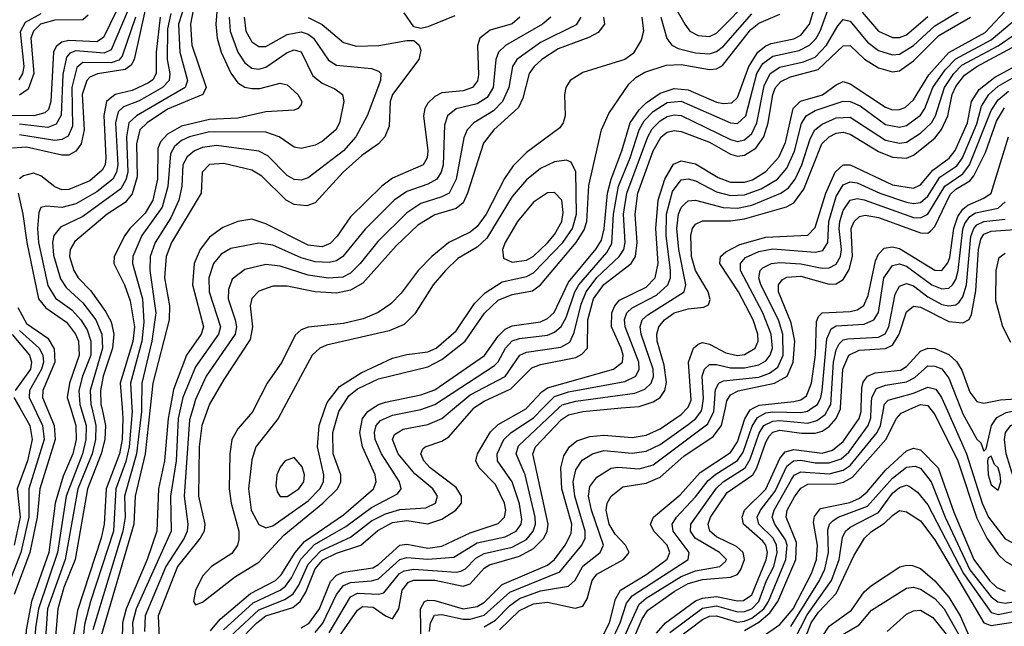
# Model space of a CAD drawing. Header units: inches. Extents: x 990535 to 1117859, y 769386 to 892122.
# Tile 217 of 256: x 1031070 to 1033868, y 869380 to 871103. Entities that reach past the tile are written whole.
import ezdxf

# ---------------------------------------------------------------- set-up
doc = ezdxf.new("R2010")
doc.units = ezdxf.units.IN
doc.header["$MEASUREMENT"] = 0
doc.layers.add('B0836', color=7, linetype='Continuous')
doc.layers.add('B0837', color=7, linetype='Continuous')

msp = doc.modelspace()

# ---------------------------------------------------------------- linework, layer by layer
at = {"layer": 'B0836', "color": 5}
for points, elevation in [([(1031244.1, 870000), (1031258.8, 869950), (1031258.4, 869910), (1031249.1, 869870), (1031202.5, 869750), (1031177.9, 869590), (1031123.9, 869430), (1031115.7, 869375.7), (1031107.9, 869247.9), (1031093.3, 869210), (1031025, 869110)], 3440), ([(1031111.4, 870000), (1031135.2, 869950), (1031139.8, 869910), (1031096.4, 869770), (1031096.7, 869690), (1031073.4, 869590), (1031027.3, 869470)], 3360), ([(1031275, 870000), (1031287.1, 869950), (1031285.8, 869910), (1031275.9, 869870), (1031235.8, 869770), (1031199.2, 869570), (1031149.6, 869430), (1031136.7, 869250), (1031119.9, 869210), (1031048, 869090)], 3460), ([(1031214.4, 870000), (1031229.6, 869950), (1031230.6, 869910), (1031221, 869870), (1031193.5, 869806.5), (1031171.2, 869730), (1031153.1, 869590), (1031104, 869450), (1031089.1, 869370), (1031083.2, 869276.8), (1031076.7, 869243.3), (1031051.6, 869190)], 3420), ([(1031071.1, 870000), (1031099.2, 869950), (1031105.9, 869910), (1031092.2, 869850), (1031063.3, 869770), (1031071.3, 869690), (1031054.4, 869610)], 3340), ([(1031147.4, 870000), (1031168.2, 869950), (1031171.3, 869910), (1031128, 869770), (1031120, 869690), (1031099.3, 869590), (1031055.1, 869470)], 3380), ([(1031303.4, 870000), (1031314, 869950), (1031312.3, 869910), (1031302.2, 869870), (1031263.1, 869770), (1031228.1, 869570), (1031196.1, 869490), (1031178.8, 869430), (1031163.5, 869250)], 3480), ([(1031361.5, 870000), (1031363.9, 869970), (1031361.4, 869910), (1031353.5, 869870), (1031316.1, 869770), (1031310.6, 869670), (1031302.2, 869630), (1031234.9, 869425.1), (1031222.7, 869350)], 3520), ([(1031389.3, 870000), (1031389.9, 869989.9), (1031381.8, 869890), (1031371.6, 869848.4), (1031343.2, 869770), (1031337.1, 869650), (1031271.4, 869450), (1031254.7, 869385.3), (1031241.2, 869250)], 3540), ([(1031416.2, 870000), (1031416.1, 869990), (1031401.8, 869870), (1031368.3, 869750), (1031369.8, 869690), (1031363.3, 869650), (1031278.2, 869370)], 3560), ([(1031441.3, 870000), (1031426.8, 869870), (1031398.5, 869750), (1031394.5, 869670), (1031300.9, 869350)], 3580), ([(1031497.5, 870000), (1031492, 869970), (1031482.2, 869850), (1031464.3, 869770), (1031460.1, 869650), (1031432.4, 869570), (1031372.5, 869430), (1031362.7, 869390), (1031357.2, 869090)], 3620), ([(1031527.3, 870000), (1031520.9, 869970), (1031515, 869850), (1031498.9, 869750), (1031500.8, 869650), (1031401.4, 869430), (1031391.2, 869390), (1031397.4, 869237.4)], 3640), ([(1031562.9, 870000), (1031553.3, 869966.7), (1031537.9, 869750), (1031548.1, 869670), (1031546.2, 869650), (1031538, 869630), (1031485.9, 869550), (1031427.2, 869410), (1031425.1, 869365.1)], 3660), ([(1031606, 870000), (1031587.7, 869950), (1031580.2, 869890), (1031578.7, 869750), (1031596.8, 869670), (1031594.1, 869650), (1031583.3, 869630), (1031518.9, 869550), (1031463.9, 869410), (1031466.6, 869346.6)], 3680), ([(1031737.8, 870000), (1031732.8, 869990), (1031690, 869940.9), (1031673.3, 869910), (1031667.3, 869870), (1031665.2, 869770), (1031671, 869730), (1031693, 869650), (1031693.2, 869626.8), (1031688.8, 869610), (1031673.1, 869586.9), (1031615.5, 869550), (1031590, 869522.7), (1031570, 869481.8), (1031564.6, 869450), (1031570, 869441), (1031590, 869448.6), (1031680.4, 869519.6), (1031750, 869562), (1031821.1, 869638.9), (1031931.9, 869730), (1031972.9, 869770), (1031982.8, 869790), (1031983.2, 869810), (1031961.4, 869870), (1031959.9, 869930), (1031976.9, 869990), (1031983.4, 870000)], 3720), ([(1031612.6, 869367.4), (1031640.2, 869399.8), (1031726.4, 869473.6), (1031797.1, 869510), (1031813.6, 869526.4), (1031852.9, 869590), (1031879.6, 869620.4), (1031990, 869697), (1032075.4, 869770), (1032083.1, 869790), (1032080.4, 869810), (1032044.1, 869890), (1032036.3, 869930), (1032044.5, 869970), (1032059.4, 869990), (1032074.8, 870000)], 3680), ([(1031649.7, 869370.3), (1031733.8, 869446.2), (1031810, 869482.6), (1031825.7, 869494.3), (1031842.6, 869517.4), (1031869.6, 869570.4), (1031907.7, 869612.3), (1031996.9, 869663.1), (1032070, 869717.3), (1032143.9, 869756.1), (1032154.5, 869770), (1032149.2, 869790), (1032098.2, 869870), (1032080.6, 869910), (1032078.1, 869930), (1032083.2, 869950), (1032095.8, 869964.2), (1032130, 869980), (1032210, 869995.3), (1032223, 870000)], 3660), ([(1031668.6, 869351.4), (1031750, 869427), (1031823.6, 869456.4), (1031847.4, 869472.6), (1031863.1, 869496.9), (1031890, 869556.6), (1031925.5, 869594.5), (1032010, 869633.4), (1032070, 869679.7), (1032110, 869699.4), (1032150, 869711.3), (1032223.8, 869716.2), (1032252.1, 869730), (1032257.3, 869750), (1032243.7, 869770), (1032193.2, 869813.2), (1032145.8, 869870), (1032129.9, 869910), (1032135.5, 869924.5), (1032160, 869940), (1032230, 869953.3), (1032270, 869969.8), (1032305.8, 870000)], 3640), ([(1031687.5, 869332.5), (1031743.8, 869390), (1031770, 869409.7), (1031846.7, 869433.3), (1031867.2, 869450), (1031883.5, 869476.6), (1031910, 869542.8), (1031931.7, 869568.3), (1031970, 869587.9), (1032039.9, 869610), (1032088.3, 869651.7), (1032130, 869674.8), (1032170, 869680.9), (1032230, 869671.4), (1032270, 869684.1), (1032309.2, 869710), (1032325.7, 869730), (1032325.8, 869750), (1032310, 869774.6), (1032236.2, 869830), (1032218.9, 869850), (1032210.4, 869870), (1032215.9, 869884.1), (1032222.4, 869890), (1032270, 869905.7), (1032290, 869918.5), (1032360.3, 869999.7), (1032360.7, 870000)], 3620), ([(1031820.8, 870000), (1031804.7, 869970), (1031741.2, 869890), (1031730, 869853), (1031720.5, 869770), (1031728.3, 869710), (1031750, 869669), (1031770, 869659.3), (1031790, 869665.4), (1031890, 869736.7), (1031923, 869770), (1031933.2, 869790), (1031934.6, 869810), (1031916.4, 869890), (1031920.8, 869950), (1031938.6, 870000)], 3740), ([(1031870, 869376.1), (1031891.9, 869388.1), (1031921.7, 869430), (1031953, 869507), (1031970, 869525.6), (1031990, 869533.8), (1032073.8, 869546.2), (1032090, 869555.8), (1032150, 869610.8), (1032170, 869613.6), (1032230, 869602), (1032270, 869607.6), (1032350, 869645.6), (1032430, 869671.8), (1032448.2, 869690), (1032451.1, 869710), (1032447.5, 869730), (1032422.4, 869782.4), (1032376.2, 869830), (1032366.2, 869850), (1032371.3, 869870), (1032408.1, 869931.9), (1032430, 869952.6), (1032510, 869998.3), (1032511.6, 870000)], 3580), ([(1031910, 869362), (1031931.4, 869388.6), (1031970.7, 869470), (1031990, 869496.3), (1032010, 869504.6), (1032070, 869508.7), (1032090, 869514.4), (1032150.1, 869569.9), (1032170, 869575.7), (1032230, 869570.2), (1032303.4, 869576.6), (1032370, 869616.8), (1032450, 869634.3), (1032481, 869650), (1032494.7, 869670), (1032496.6, 869683.4), (1032490, 869727.7), (1032470, 869790), (1032427.5, 869850), (1032426.9, 869870), (1032445.8, 869910), (1032466.3, 869930), (1032530, 869972.2), (1032557.6, 870000)], 3560), ([(1031949.7, 869310.3), (1032030, 869426.2), (1032044.1, 869435.9), (1032074.5, 869434.5), (1032110, 869409.7), (1032130, 869401.5), (1032147.6, 869430), (1032157.4, 869482.6), (1032174.8, 869505.2), (1032190, 869511.3), (1032250, 869510.9), (1032330, 869494.1), (1032350, 869500.9), (1032390, 869545), (1032405, 869555), (1032490, 869579.3), (1032530, 869600.7), (1032559.2, 869630), (1032568.8, 869650), (1032571.8, 869670), (1032527.9, 869870), (1032535.4, 869890), (1032610, 869966.9), (1032630, 869980.8), (1032670, 869990), (1032779.3, 870000)], 3520), ([(1031950, 869361.8), (1032010, 869464.1), (1032030, 869473.9), (1032090, 869471.6), (1032105, 869475), (1032149.6, 869530.4), (1032162.5, 869537.5), (1032190, 869542.6), (1032310, 869533.4), (1032323.9, 869536.1), (1032336.7, 869543.3), (1032366.5, 869573.5), (1032390, 869587.2), (1032470, 869604.6), (1032510, 869626.7), (1032529.5, 869650), (1032535.4, 869670), (1032534.8, 869690), (1032506.8, 869810), (1032480.7, 869870), (1032487.5, 869892.5), (1032602.4, 870000)], 3540), ([(1032212.1, 869267.9), (1032208.8, 869430), (1032220.3, 869450), (1032230, 869454.3), (1032250, 869453.5), (1032330, 869429.9), (1032370, 869436), (1032391.1, 869448.9), (1032441.3, 869498.7), (1032570, 869553.8), (1032590.2, 869569.8), (1032620.1, 869610), (1032636.9, 869643.1), (1032638.7, 869670), (1032610.9, 869770), (1032608.1, 869830), (1032616.2, 869863.8), (1032632.8, 869890), (1032653.5, 869906.5), (1032690, 869919.2), (1032730, 869922.9), (1032810, 869915.7), (1032850, 869922.3), (1032890, 869940.9), (1032950, 869981.7), (1032967.7, 870000)], 3480), ([(1032234.5, 869365.5), (1032237.9, 869390), (1032248.7, 869411.3), (1032270, 869413.8), (1032330, 869400.5), (1032350, 869400.3), (1032390, 869411.8), (1032463.2, 869476.8), (1032605.2, 869534.8), (1032667, 869610), (1032676.9, 869630), (1032677.4, 869650), (1032647.3, 869750), (1032643.3, 869790), (1032650, 869824.4), (1032668.5, 869851.5), (1032698.1, 869870), (1032730, 869879.4), (1032810, 869872), (1032850, 869876.9), (1032890, 869896.5), (1032970, 869953.5), (1032991.2, 869970), (1033007.7, 869992.3), (1033009, 870000)], 3460), ([(1032390, 869378.2), (1032422.3, 869397.7), (1032461.5, 869438.5), (1032490, 869458.6), (1032550, 869481.1), (1032630, 869493.9), (1032648.8, 869511.2), (1032670, 869551), (1032719.5, 869590), (1032729.2, 869610.8), (1032694.6, 869710), (1032686.3, 869750), (1032690, 869776.8), (1032710, 869803.9), (1032750.9, 869829.1), (1032770, 869832.2), (1032830, 869826.9), (1032870, 869838.6), (1033025.5, 869954.5), (1033042.7, 869990), (1033043.5, 870000)], 3440), ([(1032434, 869370), (1032490, 869425.2), (1032530, 869443.6), (1032570, 869448.5), (1032648.3, 869431.7), (1032670, 869436.8), (1032682.2, 869457.8), (1032696.7, 869510), (1032710, 869528.1), (1032785.9, 869570), (1032802.2, 869590), (1032791.7, 869610), (1032762, 869642), (1032745.2, 869670), (1032736.3, 869710), (1032739.4, 869730), (1032751.2, 869750), (1032784, 869776), (1032850, 869786.1), (1032890, 869803.8), (1032957.1, 869862.9), (1033040.9, 869919.1), (1033064.7, 869950), (1033075.4, 870000)], 3420), ([(1032730, 869358.3), (1032746.1, 869390), (1032763.1, 869456.9), (1032777.7, 869482.3), (1032852.3, 869527.7), (1032909.6, 869570.4), (1032917.7, 869590), (1032910.2, 869610), (1032872.4, 869650), (1032862.4, 869670), (1032871, 869690), (1032946.6, 869753.4), (1033003.3, 869816.7), (1033090, 869873.4), (1033110, 869903.6), (1033130.6, 869969.4), (1033145.5, 869994.5), (1033155.8, 870000)], 3380), ([(1032748.6, 869331.4), (1032776.5, 869390), (1032794.6, 869445.4), (1032810, 869466.8), (1032969.9, 869570), (1032972.3, 869590), (1032926.9, 869650), (1032924.5, 869670), (1032936.2, 869690), (1032990, 869747.2), (1033026.4, 869793.6), (1033047.9, 869812.1), (1033110, 869851), (1033125.5, 869874.5), (1033151.5, 869948.5), (1033166.7, 869973.3), (1033190, 869986), (1033210, 869989.3), (1033290, 869987.5), (1033308.9, 869991.1), (1033322, 870000)], 3360), ([(1032770.2, 869309.8), (1032830, 869442.7), (1032850, 869459.7), (1032950, 869521.5), (1032990, 869537.2), (1033059.8, 869550), (1033075.7, 869564.3), (1033078.9, 869570), (1033059, 869590), (1032989.7, 869630), (1032976.6, 869650), (1032976.7, 869670), (1033050, 869772.5), (1033069.4, 869790.6), (1033131.4, 869830), (1033145.6, 869854.4), (1033171.5, 869928.5), (1033184.7, 869950), (1033210, 869962.9), (1033230, 869964.5), (1033310, 869957.2), (1033335.5, 869964.5), (1033358.5, 869981.5), (1033369.4, 870000)], 3340), ([(1032790, 869286.3), (1032839, 869401), (1032854.6, 869425.4), (1032930, 869479), (1032970, 869501.3), (1033010, 869512.9), (1033090, 869519.5), (1033110, 869527.4), (1033119.1, 869540.9), (1033129.8, 869570), (1033125.8, 869590), (1033106.6, 869606.6), (1033050, 869633.7), (1033031.4, 869650), (1033026.2, 869670), (1033033.1, 869690), (1033080.4, 869759.6), (1033153.3, 869810), (1033165.1, 869830), (1033190, 869903.3), (1033199.9, 869920.1), (1033210, 869931.1), (1033230, 869937.1), (1033291.9, 869928.1), (1033330, 869928), (1033350, 869934.2), (1033370, 869947.3), (1033390, 869970.1), (1033402.6, 869997.4), (1033402.7, 870000)], 3320), ([(1032879.5, 869360.5), (1032905.5, 869390), (1032990, 869452.2), (1033010, 869459.8), (1033050, 869464.4), (1033110, 869452.7), (1033126.5, 869453.5), (1033150, 869469.8), (1033191.6, 869568.4), (1033194.5, 869590), (1033190, 869610), (1033181.4, 869621.4), (1033126.3, 869670), (1033123.4, 869690), (1033130, 869710), (1033190.3, 869769.7), (1033230, 869856.6), (1033244.9, 869875.1), (1033270, 869882), (1033350, 869871.6), (1033379.8, 869880.2), (1033410, 869904.5), (1033455.3, 869970), (1033460.7, 869990), (1033461, 870000)], 3280), ([(1032917.3, 869362.7), (1033010, 869431.5), (1033050, 869437.9), (1033110, 869421.4), (1033130, 869421.7), (1033150, 869429.8), (1033170, 869450), (1033192.1, 869510), (1033212.7, 869550), (1033222.6, 869590), (1033220.7, 869610), (1033211.2, 869630), (1033170.6, 869670), (1033165.7, 869690), (1033175, 869710), (1033216.3, 869763.7), (1033250, 869834.9), (1033268.7, 869850), (1033290, 869851.7), (1033330, 869844.4), (1033370, 869844), (1033404, 869856), (1033425.6, 869874.4), (1033481.1, 869950), (1033488.3, 869971.7), (1033489.9, 870000)], 3260), ([(1032936.6, 869343.4), (1033010, 869398.9), (1033030, 869408.3), (1033050, 869410), (1033110, 869392.1), (1033130, 869394.2), (1033150, 869403.1), (1033184.3, 869430), (1033197.8, 869450), (1033247.2, 869570), (1033250.4, 869610), (1033245.7, 869625.7), (1033215.6, 869670), (1033208.2, 869690), (1033214.3, 869710), (1033263.1, 869796.9), (1033271, 869809), (1033290, 869818.4), (1033370, 869813.1), (1033410, 869823), (1033430, 869836.2), (1033506.7, 869930), (1033515.8, 869950), (1033525, 870000)], 3240), ([(1033130, 869368.5), (1033170, 869392.1), (1033201.7, 869418.3), (1033224.3, 869450), (1033275.2, 869570), (1033277.7, 869617.7), (1033247.9, 869690), (1033251, 869710), (1033272.1, 869748), (1033290, 869772.7), (1033310, 869783.2), (1033390, 869785), (1033410.6, 869789.4), (1033436.3, 869803.7), (1033531.4, 869910), (1033561.4, 869970), (1033574.7, 869985.3), (1033607.6, 870000)], 3220), ([(1033655.3, 870000), (1033670, 869981), (1033736, 869850), (1033790, 869687.1), (1033817.7, 869630), (1033850, 869583.9), (1033870, 869564.6), (1033890, 869553.6), (1033909.4, 869549.4), (1033966.8, 869553.2), (1033980.4, 869559.6), (1033986.6, 869570), (1033954.7, 869614.7), (1033933.3, 869670), (1033925.2, 869790), (1033901.7, 869870), (1033900.9, 869910), (1033913.4, 869926.6), (1033930, 869936), (1034010, 869962.2), (1034090.1, 869969.9), (1034105.4, 869990), (1034102.6, 870000)], 3220), ([(1033702.4, 870000), (1033760.5, 869870), (1033804.9, 869730), (1033823.2, 869690), (1033870, 869628.8), (1033890, 869618.4), (1033896.2, 869623.8), (1033897.7, 869790), (1033873.3, 869870), (1033868, 869910), (1033871.2, 869930), (1033886.6, 869950), (1033902.2, 869957.8), (1034036.1, 870000)], 3240), ([(1033743.6, 870000), (1033750, 869983.7), (1033790, 869911.8), (1033801.1, 869901.1), (1033810, 869877.1), (1033815.9, 869884.1), (1033831.3, 869950), (1033846.9, 869973.1), (1033873.1, 869986.9), (1033935.9, 870000)], 3260), ([(1033130, 869315.1), (1033230, 869384.7), (1033267.6, 869430), (1033320.4, 869530), (1033334.5, 869570), (1033337.1, 869610), (1033325.2, 869674.8), (1033328.2, 869691.8), (1033345.8, 869714.2), (1033428.6, 869731.4), (1033456.4, 869743.6), (1033478.5, 869761.5), (1033530, 869823.7), (1033590, 869878.2), (1033610, 869885.6), (1033630, 869881.2), (1033680.1, 869830), (1033724.4, 869704.4), (1033781.5, 869570), (1033825.7, 869510), (1033846.1, 869490), (1033870, 869479.9)], 3180), ([(1033260.8, 869379.2), (1033342.6, 869510), (1033357.5, 869542.5), (1033368, 869590), (1033366.1, 869653.9), (1033370.8, 869670), (1033380.2, 869679.8), (1033395.5, 869690), (1033479, 869721), (1033550, 869800.8), (1033590, 869831.6), (1033614.6, 869834.6), (1033630, 869829.1), (1033659.7, 869790), (1033700.1, 869690), (1033770, 869540.7), (1033830, 869463.6), (1033849.2, 869449.2), (1033870, 869445.7), (1033930, 869455.6), (1033950, 869447.3), (1033975.5, 869415.5), (1034010, 869359.4)], 3160), ([(1033270, 869338.7), (1033307.6, 869412.4), (1033376.6, 869510), (1033398.3, 869570), (1033408, 869632), (1033416.9, 869650), (1033430, 869661.7), (1033510, 869703.1), (1033550, 869757.8), (1033570, 869774), (1033590, 869780.4), (1033597.8, 869777.8), (1033621.1, 869761.1), (1033650, 869725.3), (1033752.1, 869530), (1033830, 869419.4), (1033850, 869413.4), (1033910, 869426), (1033930, 869423.6), (1033950, 869408.9), (1033994.5, 869330)], 3140), ([(1033289.1, 869310.9), (1033318.9, 869390), (1033339.7, 869420.3), (1033390, 869473.2), (1033440.1, 869579.9), (1033470.3, 869630), (1033490.7, 869649.3), (1033527.4, 869672.6), (1033550, 869695.1), (1033570, 869708.8), (1033590, 869704.7), (1033630, 869679.2), (1033670, 869625.5), (1033810, 869390), (1033830, 869381.8), (1033910, 869394.5), (1033927.5, 869387.5), (1033971, 869311)], 3120), ([(1033350.5, 869350), (1033370, 869380.8), (1033433.9, 869426.1), (1033470, 869478.3), (1033490, 869495.9), (1033571.2, 869548.8), (1033590, 869553.9), (1033607.3, 869552.7), (1033630, 869543.9), (1033670, 869509.1), (1033710, 869462.4), (1033742.1, 869410), (1033770, 869347.3)], 3080), ([(1033398, 869350), (1033455.5, 869384.5), (1033490, 869426), (1033590, 869488), (1033610, 869491.4), (1033630, 869485.1), (1033670, 869458.6), (1033696.5, 869430), (1033770, 869301.3)], 3060), ([(1033535.2, 869364.8), (1033590, 869414.9), (1033610, 869423.9), (1033630, 869425.4), (1033665, 869405), (1033710, 869347.9)], 3040)]:
    msp.add_lwpolyline(points, dxfattribs=dict(at, elevation=elevation))
for points, elevation in [([(1031850, 869859.8), (1031824.6, 869850), (1031810, 869831.8), (1031801.3, 869810), (1031798.3, 869778.3), (1031801.5, 869761.5), (1031810, 869748.4), (1031830, 869748.6), (1031863.6, 869770), (1031877.7, 869790), (1031879.6, 869810), (1031872.8, 869832.8)], 3760), ([(1033830, 869863.1), (1033821.8, 869858.2), (1033820.2, 869850), (1033821.4, 869810), (1033830, 869781.3), (1033850, 869766.8), (1033857.5, 869790), (1033856.2, 869810), (1033850, 869829.8), (1033839.9, 869839.9)], 3260)]:
    msp.add_lwpolyline(points, close=True, dxfattribs=dict(at, elevation=elevation))
at = {"layer": 'B0837', "color": 5}
for points, elevation in [([(1031552.4, 871187.6), (1031521.9, 871090), (1031525.7, 871010), (1031547.1, 870930), (1031540.6, 870910), (1031401.9, 870830), (1031380.9, 870810), (1031373.9, 870770), (1031377.2, 870670), (1031372.2, 870647.8), (1031357.9, 870622.1), (1031250, 870543.9), (1031186.8, 870513.2), (1031167.6, 870490), (1031163.5, 870470), (1031166.2, 870433.8), (1031186.5, 870366.5), (1031202.1, 870342.1), (1031250, 870298.3), (1031286.9, 870250), (1031303.6, 870210), (1031305.5, 870170), (1031270.2, 870050), (1031272.5, 870010), (1031275, 870000)], 3460), ([(1031570.6, 871170.6), (1031556, 871090), (1031559.8, 871030), (1031600.3, 870910), (1031590.9, 870890), (1031490, 870848.1), (1031432.4, 870810), (1031411.8, 870790), (1031402.2, 870750), (1031403.9, 870656.1), (1031390, 870608.4), (1031370, 870583.6), (1031318.7, 870550), (1031227.5, 870472.4), (1031213.7, 870450), (1031212.3, 870430), (1031223.9, 870390), (1031236.6, 870370), (1031272.8, 870332.8), (1031314.2, 870274.2), (1031330, 870244.5), (1031338.2, 870210), (1031334.1, 870170), (1031307.9, 870090), (1031299.8, 870050), (1031301.3, 870010), (1031303.4, 870000)], 3480), ([(1031634.2, 871174.2), (1031627.7, 871090), (1031631, 871050), (1031643, 871010), (1031670, 870951), (1031690, 870923.3), (1031710, 870910.9), (1031730, 870907.1), (1031752.6, 870907.4), (1031810, 870921.9), (1031830, 870917.5), (1031860.5, 870890), (1031872.2, 870870), (1031870, 870862), (1031862, 870850), (1031850, 870845.9), (1031770, 870841.1), (1031690, 870823.4), (1031610, 870819.6), (1031530, 870800.2), (1031490, 870778), (1031470, 870755.3), (1031463.3, 870736.7), (1031461.5, 870650), (1031448.6, 870590), (1031426.6, 870553.4), (1031383.2, 870510), (1031369.3, 870490), (1031338.7, 870430), (1031338.1, 870410), (1031368.6, 870350), (1031384.3, 870304.3), (1031396.2, 870230), (1031391.4, 870188.6), (1031355.9, 870070), (1031361.5, 870000)], 3520), ([(1032903.4, 871190), (1032959.7, 871090), (1032974.6, 871070), (1032997.5, 871057.5), (1033030, 871054.5), (1033050, 871063.9), (1033150, 871166.8)], 3760), ([(1031434.4, 871165.6), (1031395.9, 870990), (1031386.8, 870973.2), (1031370, 870961.2), (1031291.4, 870948.6), (1031270, 870939.5), (1031261.4, 870930), (1031247.7, 870890), (1031253.8, 870790), (1031245.2, 870750), (1031230, 870729.4), (1031210, 870718.3), (1031190, 870717.6), (1031090, 870740.7), (1031050, 870738.2)], 3380), ([(1032074.8, 870000), (1032090, 870009.8), (1032110, 870016.5), (1032210, 870037), (1032250, 870051.4), (1032391.4, 870148.6), (1032430, 870204.1), (1032450, 870223.9), (1032470, 870233.5), (1032550, 870244.3), (1032570, 870254), (1032588.5, 870271.5), (1032630, 870356.9), (1032708.4, 870451.6), (1032723.8, 870476.2), (1032731.2, 870508.8), (1032740.8, 870610), (1032750.6, 870649.4), (1032781.2, 870730), (1032804.9, 870810), (1032830, 870847.1), (1032850, 870866.9), (1032890, 870894.2), (1032930, 870907.2), (1032970, 870903), (1033050, 870868.5), (1033070, 870864.2), (1033093.2, 870866.8), (1033110, 870881.4), (1033141.5, 870970), (1033167.8, 871010), (1033190, 871028.2), (1033205.3, 871034.7), (1033270, 871048.5), (1033290, 871058.8), (1033314.6, 871090), (1033332.3, 871150)], 3680), ([(1031346.5, 871130), (1031308.3, 871051.7), (1031290, 871039.4), (1031210, 871043.7), (1031190, 871038.6), (1031173.6, 871026.4), (1031166.4, 871010), (1031158.8, 870870), (1031152.2, 870847.8), (1031141.9, 870838.1), (1031110.2, 870829.8), (1031030, 870830.3)], 3320), ([(1031130, 871118.9), (1031085.5, 871094.5), (1031072, 871068), (1031081.8, 870970), (1031078.1, 870950), (1031067.7, 870932.3)], 3260), ([(1031376.2, 871123.8), (1031330, 871017.4), (1031310, 871007.9), (1031230, 871014), (1031212.5, 871007.5), (1031203.4, 870996.6), (1031193.4, 870946.6), (1031188.3, 870831.7), (1031174.5, 870805.5), (1031150, 870796.8), (1031070, 870805.7)], 3340), ([(1031264.8, 871115.2), (1031250, 871102), (1031170, 871101), (1031129.8, 871090), (1031109.8, 871070.2), (1031102.4, 871050), (1031110.7, 870950), (1031094.4, 870905.6), (1031070, 870888)], 3280), ([(1031499.7, 871120.3), (1031490, 871076.4), (1031489.2, 870990), (1031496.6, 870950), (1031494.7, 870930), (1031475.9, 870910), (1031410, 870872.4), (1031365, 870855), (1031350, 870840.8), (1031342.8, 870810), (1031348.9, 870690), (1031345.7, 870670), (1031335.3, 870650), (1031290, 870614.1), (1031230, 870579.8), (1031190, 870568.9), (1031146.5, 870573.5), (1031130.6, 870569.4), (1031124.8, 870555.2), (1031120.7, 870510), (1031123.5, 870470), (1031150, 870347.4), (1031172, 870312), (1031218.3, 870278.3), (1031244.5, 870250), (1031262.2, 870222.2), (1031272.7, 870190), (1031272.4, 870150), (1031248.8, 870090), (1031238.6, 870050), (1031241.1, 870010), (1031244.1, 870000)], 3440), ([(1031983.4, 870000), (1032005.6, 870034.4), (1032030, 870054.2), (1032090, 870082.7), (1032230, 870117.1), (1032270, 870137.4), (1032335.7, 870190), (1032390.9, 870269.1), (1032430, 870305.7), (1032470, 870322.3), (1032527.7, 870332.3), (1032550, 870349.8), (1032651, 870470), (1032674.1, 870505.9), (1032681.9, 870530), (1032687.8, 870632.2), (1032723.8, 870790), (1032743.9, 870836.1), (1032800.6, 870919.4), (1032821.2, 870938.8), (1032846.6, 870953.4), (1032906.9, 870973.1), (1032950, 870975.8), (1033030, 870961.6), (1033050, 870963.1), (1033067, 870973), (1033146.6, 871073.4), (1033170, 871092.5), (1033230, 871118.6)], 3720), ([(1032306.3, 871113.7), (1032230, 871082.3), (1032210, 871077.2), (1032190, 871082.8), (1032162.5, 871122.5)], 3580), ([(1032223, 870000), (1032250, 870009.8), (1032419.5, 870120.5), (1032430, 870131.3), (1032450.7, 870170), (1032470, 870190.5), (1032490, 870197.7), (1032570, 870206.3), (1032590, 870214.9), (1032608.7, 870231.3), (1032623, 870257), (1032647.4, 870330), (1032658.6, 870350), (1032738.3, 870441.7), (1032753.1, 870466.9), (1032757.3, 870550), (1032772, 870630), (1032804.7, 870710), (1032830.1, 870789.9), (1032844.9, 870815.1), (1032870, 870842.1), (1032910, 870867.2), (1032950, 870871.7), (1033090, 870809.5), (1033110, 870807.7), (1033133.2, 870830), (1033165, 870950), (1033181.8, 870978.2), (1033210, 870999), (1033285, 871015), (1033314.2, 871030), (1033332, 871048), (1033345, 871070), (1033367.4, 871132.6)], 3660), ([(1032305.8, 870000), (1032350, 870037.3), (1032450, 870088.9), (1032491.4, 870150), (1032510, 870158.6), (1032607.6, 870172.4), (1032633.3, 870186.7), (1032646.1, 870213.9), (1032665.4, 870294.6), (1032679.3, 870330), (1032709.8, 870370.2), (1032773.6, 870430), (1032787.1, 870450), (1032790.7, 870470), (1032785.7, 870550), (1032795.4, 870610), (1032854.8, 870770), (1032867.6, 870792.4), (1032890, 870815.5), (1032910, 870827.7), (1032930, 870832.7), (1032950, 870830.3), (1033090, 870762), (1033110, 870757.1), (1033130, 870761.7), (1033150, 870779.1), (1033164.8, 870810), (1033185.4, 870914.6), (1033202.4, 870950), (1033230, 870967.9), (1033297.1, 870982.9), (1033330, 870996.5), (1033362.4, 871030), (1033394.4, 871085.6), (1033410, 871103.4), (1033430, 871098.9), (1033478.9, 871038.9), (1033510, 871014.8), (1033550, 871002.7), (1033570, 871004.7), (1033610, 871029.8), (1033670, 871085.4), (1033743.8, 871130)], 3640), ([(1032511.6, 870000), (1032553.9, 870046.1), (1032570, 870057.2), (1032757.9, 870110), (1032782.9, 870130), (1032784.8, 870150), (1032779.6, 870170), (1032751.9, 870230), (1032752.6, 870270), (1032760.9, 870290), (1032774.2, 870305.8), (1032850, 870343.5), (1032876.2, 870370), (1032884.1, 870410), (1032877.8, 870510), (1032884.2, 870590), (1032902.9, 870650), (1032927.6, 870692.4), (1032950, 870701.7), (1032990, 870692.9), (1033054.4, 870654.4), (1033090, 870641.1), (1033130, 870641), (1033151.9, 870648.1), (1033190, 870671.2), (1033227.5, 870712.5), (1033246, 870754), (1033267.4, 870850), (1033288.4, 870871.6), (1033351.2, 870888.8), (1033390, 870917.5), (1033410, 870926.7), (1033430, 870920.7), (1033530, 870854.3), (1033550, 870847), (1033570, 870847.2), (1033586.5, 870853.5), (1033610, 870875.2), (1033653.5, 870946.5), (1033710.5, 871009.5), (1033813.4, 871066.6), (1033870, 871126.6)], 3580), ([(1032891.5, 871110), (1032908.9, 871048.9), (1032923.1, 871030), (1032941.1, 871021.1), (1032990, 871008.6), (1033030, 871005.2), (1033050, 871012), (1033070, 871027.8), (1033150, 871119.3)], 3740), ([(1033463.6, 871123.6), (1033510, 871070.1), (1033550, 871052.2), (1033570, 871052.1), (1033590, 871059.9), (1033650, 871111.5)], 3660), ([(1031469.9, 871110), (1031458, 871010), (1031458.5, 870950), (1031448.3, 870931.7), (1031436.3, 870923.7), (1031390, 870901.8), (1031341.4, 870890), (1031317.1, 870870), (1031309.7, 870830.3), (1031315.6, 870710), (1031312.8, 870690), (1031305.1, 870674.9), (1031270, 870644.7), (1031210, 870620), (1031190, 870619.8), (1031170, 870627.9), (1031130, 870659.5), (1031110, 870666.6), (1031080.9, 870659.1), (1031069.7, 870650.3)], 3420), ([(1031399.5, 871110), (1031361.1, 870998.9), (1031352.2, 870987.8), (1031330, 870980.5), (1031250, 870980.6), (1031232.8, 870967.2), (1031219, 870910), (1031220, 870800), (1031208.5, 870771.5), (1031190, 870762.1), (1031170, 870759.8), (1031070, 870775.8)], 3360), ([(1031665.4, 871110), (1031668.4, 871070), (1031690.1, 871010), (1031710, 870980.1), (1031730, 870965.3), (1031750, 870962.5), (1031770, 870967.8), (1031830, 871009.7), (1031850, 871017), (1031870, 871011.6), (1031903.4, 870943.4), (1031930, 870921.9), (1031966, 870906), (1031987.5, 870890), (1031991, 870870), (1031978.8, 870810), (1031968.1, 870790), (1031930, 870756.4), (1031910, 870746.1), (1031870, 870737.3), (1031850, 870740.4), (1031807.9, 870770), (1031770, 870783.5), (1031610, 870783.8), (1031552.6, 870770), (1031530, 870759.2), (1031510, 870742.7), (1031498.7, 870721.3), (1031491.4, 870628.6), (1031474.9, 870570), (1031417, 870490), (1031392.1, 870430), (1031391, 870410), (1031419.1, 870310), (1031423.5, 870243.5), (1031417.5, 870190), (1031385.3, 870070), (1031389.3, 870000)], 3540), ([(1031708.2, 871110), (1031713.1, 871070), (1031730, 871039.9), (1031750, 871026.2), (1031770, 871026.2), (1031830, 871060.9), (1031870, 871067.9), (1031890, 871061.1), (1031905.1, 871050), (1031947.9, 870987.9), (1031970, 870973.7), (1032070, 870964.1), (1032090, 870956.2), (1032096.2, 870950), (1032095.4, 870930), (1032057.5, 870830), (1032025.1, 870770), (1031990.7, 870730), (1031890, 870653.6), (1031870, 870646.8), (1031850, 870648.7), (1031830, 870660.6), (1031775.8, 870715.8), (1031749.7, 870729.7), (1031630, 870745.7), (1031590, 870739.3), (1031567.2, 870730), (1031546.5, 870713.5), (1031533.8, 870690), (1031530.6, 870630), (1031522.2, 870590), (1031499.9, 870540.1), (1031454.9, 870470), (1031441.2, 870430), (1031440.4, 870390), (1031457.1, 870270), (1031445.6, 870190), (1031417, 870070), (1031416.2, 870000)], 3560), ([(1031890, 871108.7), (1031929.4, 871089.4), (1031990, 871037.8), (1032027.4, 871027.4), (1032091, 871029), (1032170, 871043.6), (1032190, 871043.5), (1032204.9, 871030), (1032210, 871016.3), (1032204, 870990), (1032129.8, 870890), (1032122.6, 870870), (1032119.9, 870800.1), (1032107.9, 870770), (1032089.6, 870750), (1032042.8, 870717.2), (1031989.1, 870670), (1031910, 870582.8), (1031886.3, 870573.7), (1031850, 870577.8), (1031827.8, 870590), (1031758.2, 870658.2), (1031730, 870675.3), (1031650, 870694.4), (1031610, 870691.3), (1031588.9, 870670), (1031585.9, 870610), (1031502, 870470), (1031486.5, 870430), (1031481.7, 870370), (1031496, 870290), (1031494.9, 870250), (1031449.1, 870070), (1031441.3, 870000)], 3580), ([(1032491.4, 871110), (1032470, 871091.1), (1032407, 871073), (1032378.1, 871050), (1032371.3, 871028.7), (1032374, 870946), (1032371, 870929), (1032356.8, 870910), (1032330, 870901), (1032270, 870894.6), (1032250, 870884.7), (1032230, 870865.9), (1032221.2, 870850), (1032217.9, 870830), (1032230, 870730), (1032227.8, 870710), (1032216.5, 870690), (1032130, 870652.3), (1032099.1, 870630), (1032010, 870542.8), (1031972.2, 870487.8), (1031952.8, 870467.2), (1031930, 870457.3), (1031890, 870462.8), (1031770, 870523.1), (1031730, 870536.1), (1031690, 870529.2), (1031647.1, 870512.9), (1031610, 870485.5), (1031583.2, 870450), (1031566.2, 870410), (1031561.2, 870350), (1031592.9, 870230), (1031586.2, 870210), (1031544.2, 870150), (1031507.1, 870052.9), (1031497.5, 870000)], 3620), ([(1032579.8, 871110), (1032555.7, 871090), (1032450.6, 871029.4), (1032430.4, 871010), (1032423.6, 870990), (1032415.2, 870910), (1032398.1, 870881.9), (1032370, 870863.6), (1032310.3, 870849.7), (1032285.5, 870830), (1032277.1, 870802.9), (1032273.9, 870690), (1032268.1, 870670), (1032255.2, 870650), (1032230, 870635.8), (1032170, 870614.7), (1032134.6, 870590), (1032051.9, 870508.1), (1031988.8, 870430), (1031970, 870417.8), (1031950, 870412.8), (1031910, 870414.9), (1031870, 870426.8), (1031790, 870462.3), (1031750, 870468.4), (1031670, 870453.3), (1031643.1, 870436.9), (1031621.3, 870410), (1031608.1, 870370), (1031609.1, 870330), (1031640.9, 870230), (1031635.1, 870210), (1031570, 870116.7), (1031533.7, 870030), (1031527.3, 870000)], 3640), ([(1032664.6, 871110), (1032651.7, 871088.3), (1032550, 871038.1), (1032482.7, 870990), (1032470.7, 870969.3), (1032459.9, 870910), (1032442.4, 870870), (1032416.4, 870843.6), (1032360.6, 870810), (1032341.6, 870790), (1032332.5, 870767.5), (1032310.1, 870650.1), (1032290.4, 870610), (1032270, 870599.2), (1032210, 870580.9), (1032170, 870554.3), (1032087.6, 870472.4), (1032037.6, 870410), (1032010, 870382.7), (1031988.4, 870371.6), (1031948.2, 870368.2), (1031890, 870376.9), (1031810, 870402.8), (1031770, 870407.1), (1031710, 870393.2), (1031674.4, 870365.6), (1031663.2, 870336.8), (1031662.4, 870310), (1031682.7, 870250), (1031686.3, 870230), (1031682.8, 870210), (1031600.6, 870090), (1031570, 870024.5), (1031562.9, 870000)], 3660), ([(1032729.1, 871110), (1032731.4, 871090), (1032713.6, 871066.4), (1032687.6, 871052.4), (1032600.2, 871019.8), (1032553.6, 870990), (1032531.7, 870970), (1032518.2, 870950), (1032500.3, 870879.7), (1032487.1, 870852.9), (1032417.5, 870790), (1032388, 870752), (1032342.9, 870610), (1032330, 870582.8), (1032310, 870566.3), (1032250, 870548), (1032201.3, 870518.7), (1032139.8, 870460.2), (1032045.6, 870354.4), (1032010, 870334.4), (1031970, 870326.4), (1031909.8, 870329.8), (1031830, 870345.9), (1031790, 870346.1), (1031750, 870332), (1031730, 870310.6), (1031725.5, 870290), (1031731.9, 870230), (1031725.4, 870194.6), (1031650, 870080.4), (1031610, 870010.9), (1031606, 870000)], 3680), ([(1032837.8, 871110), (1032842.4, 871070), (1032835.7, 871044.3), (1032813, 871007), (1032790.1, 870989.9), (1032670, 870952.9), (1032634.2, 870930), (1032622.1, 870910), (1032618.1, 870890), (1032620.3, 870830), (1032614.9, 870810), (1032604.7, 870795.3), (1032510, 870725.3), (1032472.3, 870687.7), (1032448.2, 870651.8), (1032395.7, 870550), (1032370, 870515.7), (1032350, 870499.4), (1032290, 870469.6), (1032241.6, 870430), (1032202.4, 870390), (1032153.8, 870326.2), (1032124.6, 870295.4), (1032088.5, 870271.5), (1032046.6, 870253.4), (1031990, 870240.1), (1031890.3, 870229.7), (1031870, 870221.7), (1031853.3, 870206.7), (1031814.8, 870130), (1031773.4, 870070), (1031737.8, 870000)], 3720), ([(1032360.7, 870000), (1032390, 870019.2), (1032465.6, 870054.4), (1032525.6, 870114.4), (1032550, 870123.6), (1032650, 870143.5), (1032667.3, 870152.7), (1032683.5, 870170), (1032684.9, 870250), (1032700.7, 870310), (1032730, 870350.7), (1032807.7, 870410), (1032819.5, 870430), (1032824.2, 870470), (1032818.8, 870550), (1032826.5, 870610), (1032870.3, 870730), (1032893.2, 870770), (1032910, 870783.2), (1032930, 870788.2), (1032950, 870785), (1033030, 870755.2), (1033090, 870720.4), (1033110, 870715.4), (1033130, 870717.6), (1033161.8, 870738.2), (1033184.5, 870770), (1033196.8, 870810), (1033209.7, 870890.3), (1033218, 870910), (1033232.6, 870927.4), (1033260, 870940), (1033338.5, 870961.5), (1033410, 871028.6), (1033430, 871029.8), (1033470.6, 870990.6), (1033510, 870965.6), (1033550, 870954.4), (1033570, 870957.5), (1033610, 870986.1), (1033682.1, 871057.9), (1033771.3, 871110)], 3620), ([(1032557.6, 870000), (1032590, 870032.7), (1032630, 870045.6), (1032790, 870074.8), (1032820.6, 870090), (1032830.2, 870110), (1032829.1, 870130), (1032790.8, 870230), (1032788.8, 870251.2), (1032795, 870270), (1032810, 870284.4), (1032879.3, 870320.7), (1032911.9, 870350), (1032919.1, 870370), (1032919.7, 870390), (1032906.8, 870490), (1032907.8, 870550), (1032925.5, 870614.5), (1032950, 870647.7), (1032970, 870651.1), (1032990, 870645.2), (1033050, 870613.8), (1033090, 870603.1), (1033130, 870604.9), (1033177.3, 870622.7), (1033223.1, 870650), (1033250, 870681.3), (1033271.2, 870728.8), (1033291.9, 870808.1), (1033305.1, 870830), (1033330, 870844.3), (1033410, 870871.6), (1033430, 870870.3), (1033457.8, 870857.8), (1033530, 870805), (1033570, 870797.8), (1033590, 870802.5), (1033630, 870831.1), (1033641.9, 870850), (1033664.8, 870910), (1033700, 870960), (1033730, 870991.9), (1033830, 871045.2), (1033890, 871095.2)], 3560), ([(1032602.4, 870000), (1032611.5, 870008.5), (1032650, 870019.3), (1032817.9, 870042.1), (1032846.8, 870053.2), (1032864, 870070), (1032870.6, 870089.4), (1032870.5, 870110), (1032836.1, 870210), (1032833.2, 870230), (1032838.9, 870250), (1032855.3, 870264.7), (1032958.1, 870330), (1032963.2, 870350), (1032943.5, 870450), (1032937.6, 870510), (1032942.5, 870550), (1032950, 870569.1), (1032960.2, 870579.8), (1032970, 870588.3), (1032990, 870590.1), (1033069.1, 870569.1), (1033110, 870567), (1033150, 870575.6), (1033233.2, 870610), (1033254.8, 870625.2), (1033273.6, 870650), (1033292.2, 870690), (1033315.9, 870764.1), (1033329.7, 870790.3), (1033350, 870805.6), (1033390, 870824.2), (1033430, 870826.1), (1033530, 870760.5), (1033570, 870751.6), (1033590, 870755.2), (1033630, 870780), (1033660.6, 870810), (1033672.7, 870830), (1033697.8, 870910), (1033724.3, 870950), (1033746.8, 870973.2), (1033850, 871028.2), (1033890, 871056.1)], 3540), ([(1032779.3, 870000), (1032830, 870004.6), (1032870, 870017.2), (1032890, 870030.1), (1032903.7, 870050), (1032907.6, 870072.4), (1032901.1, 870121.1), (1032881.8, 870190), (1032880.3, 870210), (1032886.2, 870230), (1032902.1, 870250), (1032930, 870269.8), (1032970, 870281.4), (1033014, 870286), (1033027.2, 870292.8), (1033032.3, 870307.7), (1033026, 870330), (1032990, 870390), (1032979, 870430), (1032976.9, 870490), (1032981.6, 870510), (1032990, 870522.4), (1033010, 870531.2), (1033090, 870531.9), (1033130, 870537), (1033248.6, 870571.4), (1033270, 870582.3), (1033298.3, 870621.7), (1033349.7, 870750), (1033369.9, 870770), (1033390, 870780.8), (1033410, 870783.1), (1033430, 870778), (1033510, 870728.3), (1033550, 870712.1), (1033590, 870709.8), (1033610, 870718.1), (1033670, 870766.4), (1033689.6, 870790.4), (1033706.9, 870830), (1033719.7, 870890), (1033730, 870912.5), (1033755.1, 870944.9), (1033789.4, 870970), (1033890, 871023.2)], 3520), ([(1032967.7, 870000), (1032970, 870002.3), (1032978.1, 870021.9), (1032970.9, 870130), (1032984.5, 870170), (1032998.4, 870181.6), (1033010, 870185.7), (1033030, 870181.6), (1033077, 870157), (1033110, 870149.3), (1033130, 870152.2), (1033160.3, 870170), (1033168.9, 870190), (1033167.7, 870210), (1033154, 870250), (1033112.3, 870330), (1033059.5, 870410), (1033061.4, 870430), (1033076.2, 870443.8), (1033116, 870464), (1033190, 870484.9), (1033310, 870491), (1033330, 870512.2), (1033360.8, 870610), (1033387.2, 870670), (1033410, 870690.1), (1033430, 870690.7), (1033550, 870633.6), (1033610, 870624.1), (1033630, 870633.5), (1033664.9, 870675.1), (1033710.6, 870709.4), (1033728.5, 870731.5), (1033763.1, 870810), (1033774.1, 870870), (1033796, 870904), (1033840.7, 870939.3), (1033890, 870966.1)], 3480), ([(1033009, 870000), (1033013.2, 870026.8), (1033009.3, 870090.7), (1033015.5, 870110), (1033030, 870123.3), (1033050, 870123.8), (1033090, 870114.3), (1033130, 870114.1), (1033170, 870122.7), (1033190, 870133.9), (1033202.6, 870150), (1033208.8, 870170), (1033205.7, 870210), (1033182, 870270), (1033118.2, 870390), (1033118.3, 870410), (1033132.6, 870427.4), (1033170, 870444.7), (1033210, 870452.1), (1033330, 870442.2), (1033352.6, 870447.4), (1033365.9, 870470), (1033369.5, 870530), (1033390, 870600.9), (1033410, 870633.9), (1033430, 870642.3), (1033450, 870639.6), (1033514.3, 870610), (1033590, 870584.8), (1033610, 870580.4), (1033630, 870583.9), (1033650, 870601.8), (1033684.9, 870655.1), (1033732.6, 870687.4), (1033749.3, 870710), (1033790, 870806.8), (1033802.8, 870857.2), (1033823.8, 870890), (1033850, 870914), (1033890, 870937)], 3460), ([(1033043.5, 870000), (1033047.3, 870052.7), (1033056.6, 870070), (1033070, 870076.9), (1033170, 870087.5), (1033201.1, 870098.9), (1033224, 870116), (1033239.5, 870150), (1033238.4, 870210), (1033225.8, 870250), (1033176, 870350), (1033170.2, 870370), (1033174.2, 870390), (1033182.1, 870397.9), (1033206.2, 870410), (1033230, 870413), (1033290, 870409.4), (1033350, 870396.9), (1033370, 870397.5), (1033390, 870408.5), (1033402, 870430), (1033405.5, 870450), (1033398.2, 870510), (1033400.2, 870530), (1033410, 870560.5), (1033430, 870590.1), (1033450, 870595.1), (1033470, 870590.6), (1033610, 870541.1), (1033630, 870539.7), (1033650, 870550.1), (1033698.5, 870630), (1033750, 870664.6), (1033769, 870690), (1033830, 870845.2), (1033850, 870874.7), (1033880.1, 870899.9)], 3440), ([(1033075.4, 870000), (1033079.7, 870020.3), (1033090, 870037.7), (1033111.6, 870048.4), (1033215, 870070), (1033251.1, 870090), (1033268, 870130), (1033272.8, 870190), (1033262.1, 870242.1), (1033226.5, 870330), (1033226.1, 870350), (1033236.3, 870363.7), (1033250, 870371.7), (1033290, 870374.4), (1033370, 870351.4), (1033390, 870352.9), (1033410, 870365.1), (1033426.9, 870393.1), (1033436.8, 870430), (1033432.4, 870510), (1033441.4, 870530), (1033456.5, 870543.5), (1033472.4, 870547.6), (1033510, 870540.7), (1033630, 870497.8), (1033650, 870496.6), (1033657.9, 870502.1), (1033670, 870515.3), (1033713.6, 870606.4), (1033730, 870621.7), (1033770, 870645), (1033781.1, 870658.9), (1033814.3, 870725.7), (1033845.1, 870814.9), (1033867.8, 870852.2)], 3420), ([(1033155.8, 870000), (1033171.7, 870008.3), (1033270, 870018.3), (1033290, 870023.5), (1033305.7, 870034.3), (1033320.1, 870070), (1033331, 870151), (1033334.3, 870245.7), (1033340.3, 870259.7), (1033350, 870270.1), (1033430, 870274), (1033450, 870278.8), (1033469, 870291), (1033480.8, 870319.2), (1033501.7, 870418.3), (1033510, 870436.3), (1033526.4, 870453.6), (1033550, 870457.6), (1033570, 870453), (1033670, 870391.4), (1033690, 870390.8), (1033707.5, 870412.5), (1033712.8, 870427.2), (1033724.7, 870510), (1033736.1, 870543.9), (1033750, 870564.7), (1033763.9, 870576.1), (1033810, 870595.7), (1033830.7, 870610), (1033879.7, 870770)], 3380), ([(1031938.6, 870000), (1031944.2, 870015.8), (1031979.4, 870060.6), (1032040.2, 870099.8), (1032130, 870141.2), (1032170, 870151.9), (1032230, 870159.8), (1032253.6, 870170), (1032310, 870219.3), (1032362.9, 870297.1), (1032392.6, 870327.4), (1032441.6, 870358.4), (1032510, 870373.6), (1032530, 870383.4), (1032613.5, 870470), (1032640.7, 870510), (1032652.1, 870550), (1032650.7, 870670.7), (1032637.6, 870697.6), (1032623.5, 870703.5), (1032590, 870698.7), (1032550, 870679.7), (1032510, 870648.3), (1032470, 870600.1), (1032398, 870482), (1032370, 870456.5), (1032315.4, 870424.6), (1032280.1, 870390), (1032245.5, 870350), (1032193, 870267), (1032162.9, 870237.1), (1032120.5, 870219.5), (1031941.9, 870178.1), (1031923.2, 870170), (1031901.3, 870150), (1031820.8, 870000)], 3740), ([(1031065.7, 870610), (1031079.8, 870550), (1031090.7, 870470), (1031124.3, 870310), (1031144.6, 870284.6), (1031203.8, 870243.8), (1031229, 870210), (1031237.2, 870190), (1031239.7, 870150), (1031211.6, 870070), (1031205.4, 870030), (1031214.4, 870000)], 3420), ([(1033322, 870000), (1033336.8, 870010), (1033346.6, 870030), (1033349.8, 870050), (1033363.3, 870196.7), (1033375.5, 870224.5), (1033390, 870233.3), (1033470, 870237.7), (1033497.4, 870250), (1033510, 870271), (1033525.4, 870370), (1033550, 870404.3), (1033570, 870409.2), (1033590, 870402.9), (1033661.9, 870350), (1033690, 870338.2), (1033710, 870340.5), (1033720.6, 870350), (1033730, 870364.7), (1033736.7, 870390), (1033750, 870507.5), (1033755.9, 870524.1), (1033770, 870544), (1033785.9, 870554.1), (1033850, 870567.6), (1033870, 870585.5)], 3360), ([(1033369.4, 870000), (1033375.2, 870010), (1033382.9, 870130), (1033390, 870165.1), (1033398.3, 870181.7), (1033410, 870193.7), (1033423.2, 870196.8), (1033510, 870201.4), (1033529.6, 870210.4), (1033540.1, 870230), (1033557.2, 870322.8), (1033570, 870345.7), (1033590, 870353), (1033610, 870346.4), (1033650, 870315.8), (1033690, 870294.3), (1033710.4, 870289.6), (1033730, 870292.7), (1033739.1, 870300.9), (1033750, 870315.7), (1033760.4, 870350), (1033772.9, 870487.1), (1033781, 870510), (1033790, 870520.2), (1033810, 870529.5), (1033870, 870536.3)], 3340), ([(1033402.7, 870000), (1033409.4, 870110), (1033426.4, 870150), (1033455.4, 870164.6), (1033530, 870169), (1033550, 870178), (1033569.1, 870210), (1033590, 870272.7), (1033610, 870289.4), (1033630, 870285.9), (1033710, 870245.9), (1033750, 870241.4), (1033768.3, 870251.7), (1033774.7, 870265.3), (1033786.9, 870333.1), (1033794.8, 870450), (1033801, 870479), (1033810, 870493.3), (1033830, 870501.7), (1033912.2, 870507.8)], 3320), ([(1033885.9, 870185.9), (1033863.2, 870230), (1033843.9, 870303.9), (1033844.5, 870390), (1033852.7, 870427.3), (1033870, 870439.4)], 3280), ([(1031065.3, 870285.3), (1031090, 870240), (1031150, 870198), (1031167.9, 870167.9), (1031170.5, 870130), (1031136.1, 870050), (1031134.9, 870030), (1031147.4, 870000)], 3380), ([(1031070, 870220.1), (1031125.6, 870170), (1031135.9, 870150), (1031137.6, 870130), (1031132.6, 870110), (1031098.7, 870050), (1031097.1, 870030), (1031111.4, 870000)], 3360), ([(1031048.8, 870208.8), (1031097.9, 870150), (1031104.4, 870130), (1031100.7, 870110), (1031058, 870050)], 3340), ([(1033461, 870000), (1033462.9, 870057.1), (1033466.8, 870073.2), (1033479.1, 870090), (1033500.5, 870099.5), (1033572.6, 870107.4), (1033590, 870118.1), (1033630, 870161.2), (1033650, 870169.8), (1033670, 870168.5), (1033710, 870151.9), (1033732.3, 870132.3), (1033747.4, 870107.4), (1033770, 870045.1), (1033790, 870018.5), (1033810, 870013.5), (1033856.5, 870023.5), (1033930, 870028)], 3280), ([(1033489.9, 870000), (1033491.6, 870030), (1033504.7, 870055.3), (1033530, 870065.2), (1033590, 870074.3), (1033613.1, 870086.9), (1033650, 870119.3), (1033670, 870119), (1033690, 870111.1), (1033710, 870084.7), (1033743.6, 870000)], 3260), ([(1033525, 870000), (1033526.8, 870010), (1033538.1, 870021.9), (1033610, 870042.5), (1033650, 870059.1), (1033673.3, 870053.3), (1033689.3, 870029.3), (1033702.4, 870000)], 3240), ([(1031054.2, 870030), (1031071.1, 870000)], 3340), ([(1033607.6, 870000), (1033630, 870010), (1033650, 870006.9), (1033655.3, 870000)], 3220)]:
    msp.add_lwpolyline(points, dxfattribs=dict(at, elevation=elevation))
at = {"layer": 'B0837', "color": 5, "elevation": 3760}
msp.add_lwpolyline([(1032590, 870611.7), (1032570, 870610.7), (1032530, 870584.4), (1032485.1, 870530), (1032449.4, 870470), (1032442.5, 870450), (1032445, 870425), (1032470, 870413.8), (1032510, 870419.8), (1032530, 870430.9), (1032570, 870469.3), (1032590, 870492.7), (1032610.7, 870529.3), (1032614.7, 870554.7), (1032610.5, 870590)], close=True, dxfattribs=at)

doc.saveas('drawing.dxf')
